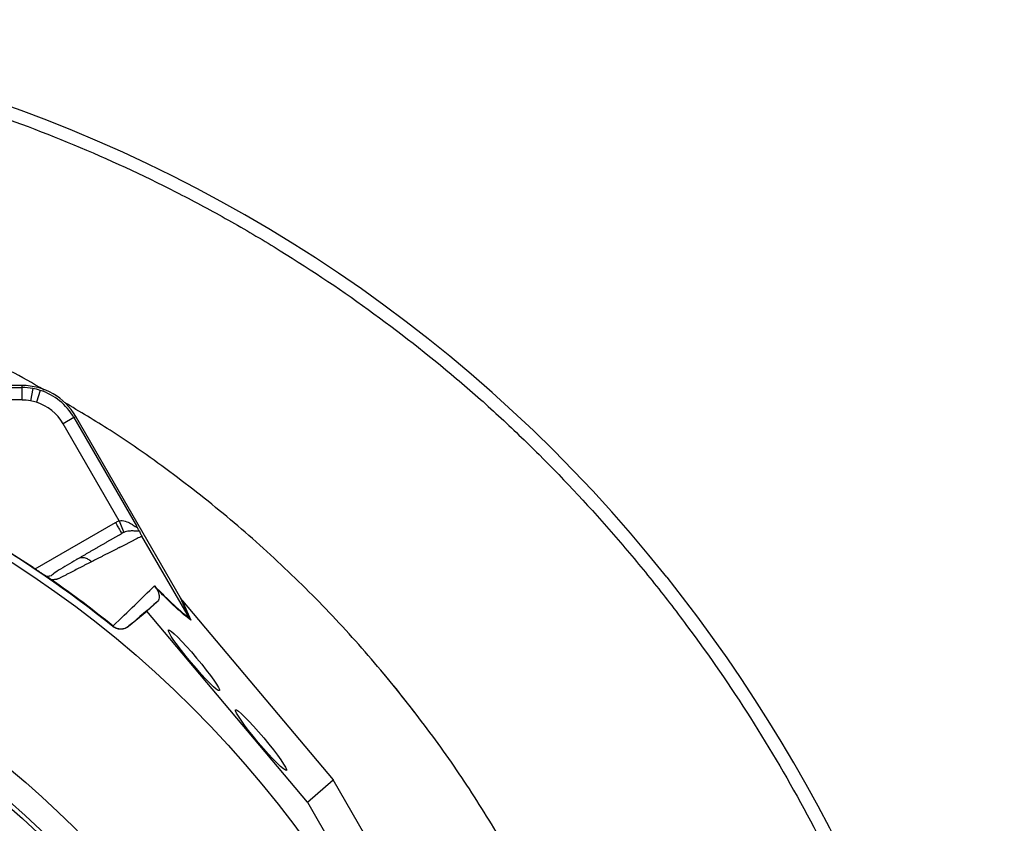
# Model space of a CAD drawing. Header units: millimetres. Extents: x 665 to 1372, y 953 to 2315.
# Tile 17 of 17: x 1136 to 1372, y 2122 to 2315. Entities that reach past the tile are written whole.
import ezdxf

# ---------------------------------------------------------------- set-up
doc = ezdxf.new("R2010")
doc.units = ezdxf.units.MM

msp = doc.modelspace()

# ---------------------------------------------------------------- linework, layer by layer
at = {"color": 7, "linetype": 'Continuous', "lineweight": 25}
for p, q in [((1136.22, 2227.14), (1085.91, 2227.14)), ((1106.16, 2226.64), (1136.22, 2226.64)), ((1136.22, 2226.64), (1136.22, 2227.14)), ((1138.8, 2226.41), (1138.26, 2223.46)), ((1140.6, 2225.96), (1139.69, 2223.11)), ((1136.22, 2223.65), (1109.29, 2223.65)), ((1148.7, 2219.44), (1146.1, 2217.94)), ((1148.7, 2219.44), (1149.12, 2219.69)), ((1148.7, 2219.44), (1163.73, 2193.41)), ((1174.28, 2176.12), (1149.12, 2219.69)), ((1159.57, 2194.62), (1146.1, 2217.94)), ((1159.57, 2194.62), (1160.65, 2191.82)), ((1176.43, 2171.2), (1165.04, 2190.94)), ((1149.8, 2185.52), (1149.38, 2185.36)), ((1142.87, 2180.75), (1142.79, 2180.8)), ((1166.18, 2172.92), (1168.71, 2175.15)), ((1176.44, 2171.19), (1174.28, 2176.12)), ((1174.61, 2175.65), (1176.77, 2170.72)), ((1174.81, 2175.41), (1210.95, 2132.4)), ((1161.82, 2169.26), (1166.18, 2172.92)), ((1204.78, 2126.99), (1166.18, 2172.92)), ((1158.01, 2169.23), (1158.11, 2169.32)), ((1161.92, 2169.35), (1161.82, 2169.26)), ((1204.78, 2126.99), (1210.95, 2132.4)), ((1245.89, 2071.87), (1210.95, 2132.4)), ((1204.78, 2126.99), (1238.12, 2069.24))]:
    msp.add_line(p, q, dxfattribs=at)
at = {"color": 8, "linetype": 'Continuous', "lineweight": 25}
msp.add_line((1139.35, 2183.04), (1158.67, 2194.19), dxfattribs=at)
at = {"color": 7, "linetype": 'Continuous', "lineweight": 25, "flags": 128}
msp.add_lwpolyline([(1230.7, 2148.47), (1226.46, 2153.87), (1223.35, 2157.65)], dxfattribs=at)
at = {"color": 7, "linetype": 'Continuous', "lineweight": 25}
for radius in [258.01, 217.51, 211.5, 210.5]:
    msp.add_circle((994.77, 1967.24), radius, dxfattribs=at)
for centre, radius, start, end in [((1013.47, 1960.24), 354.8, 38.4887, 107.4652), ((1136.22, 2212.24), 14.9, 30, 90), ((1136.22, 2212.24), 14.4, 79.7042, 90), ((1136.22, 2212.24), 14.4, 72.3214, 79.7042), ((1136.22, 2212.24), 14.4, 30, 72.3214), ((1136.22, 2212.24), 11.4, 79.7042, 90), ((1136.22, 2212.24), 11.4, 72.3214, 79.7042), ((1136.22, 2212.24), 11.4, 30, 72.3214), ((994.77, 1967.24), 259.7, 51.0565, 68.9435), ((999.23, 1948.92), 373, 340.1449, 38.4887)]:
    msp.add_arc(centre, radius, start, end, dxfattribs=at)
msp.add_ellipse((1174.04, 2176.74), major_axis=(-11.1, 13.24), ratio=0.015428, start_param=1.640213, end_param=1.658419, dxfattribs=at)
for centre in [(1177.52, 2161.09), (1193.64, 2141.91)]:
    msp.add_ellipse(centre, major_axis=(-6.12, 7.29), ratio=0.088975, dxfattribs=at)
for points, knots in [([(869.53, 1695.86), (861.05, 1699.21), (852.8, 1702.93), (836.71, 1711.08), (828.88, 1715.51), (813.64, 1725.08), (806.23, 1730.21), (795.45, 1738.45), (791.9, 1741.28), (786.67, 1745.67), (784.94, 1747.16), (781.52, 1750.16), (779.83, 1751.68), (771.46, 1759.36), (765.07, 1765.75), (752.88, 1779.03), (747.08, 1785.93), (736.07, 1800.21), (730.86, 1807.61), (724.73, 1817.17), (723.52, 1819.1), (721.15, 1822.99), (719.98, 1824.95), (716.55, 1830.85), (714.36, 1834.82), (708.05, 1846.83), (704.21, 1854.98), (697.25, 1871.57), (694.12, 1880.01), (688.59, 1897.16), (686.18, 1905.88), (683.64, 1916.96), (683.15, 1919.19), (682.23, 1923.65), (681.79, 1925.89), (680.56, 1932.59), (679.83, 1937.06), (677.95, 1950.49), (677.09, 1959.45), (676.13, 1977.41), (676.04, 1986.41), (676.62, 2004.43), (677.31, 2013.46), (678.66, 2024.76), (678.96, 2027.02), (679.6, 2031.53), (679.94, 2033.78), (681.04, 2040.5), (681.88, 2044.94), (683.76, 2053.77), (684.81, 2058.16), (687.07, 2066.87), (688.3, 2071.19), (692.23, 2084.09), (695.21, 2092.58), (701.87, 2109.35), (705.55, 2117.62), (710.59, 2127.82), (711.62, 2129.85), (713.72, 2133.88), (714.79, 2135.89), (718.05, 2141.85), (720.3, 2145.77), (727.27, 2157.37), (732.22, 2164.89), (742.7, 2179.51), (748.23, 2186.61), (759.9, 2200.37), (766.03, 2207.04), (778.9, 2219.93), (785.56, 2226.07), (799.29, 2237.75), (806.37, 2243.29), (820.96, 2253.79), (828.45, 2258.74), (843.88, 2268.04), (851.8, 2272.39), (861.98, 2277.45), (864.03, 2278.44), (868.15, 2280.39), (870.21, 2281.33), (876.42, 2284.11), (880.59, 2285.87), (893.17, 2290.89), (901.66, 2293.87), (918.84, 2299.15), (927.52, 2301.45), (945.09, 2305.4), (953.97, 2307.04), (965.19, 2308.67), (967.44, 2308.98), (971.95, 2309.55), (974.21, 2309.81), (980.98, 2310.52), (985.5, 2310.91), (999.02, 2311.82), (1008.02, 2312.07), (1025.99, 2311.89), (1034.96, 2311.46), (1052.87, 2309.9), (1061.81, 2308.78), (1075.2, 2306.57), (1079.66, 2305.75), (1086.34, 2304.38), (1088.57, 2303.9), (1093, 2302.9), (1095.2, 2302.38), (1106.2, 2299.68), (1114.86, 2297.19), (1131.94, 2291.57), (1140.35, 2288.44), (1156.93, 2281.54), (1165.09, 2277.77), (1177.13, 2271.63), (1181.12, 2269.51), (1187.04, 2266.19), (1189.01, 2265.07), (1192.93, 2262.77), (1194.88, 2261.61), (1204.58, 2255.67), (1212.11, 2250.66), (1226.71, 2240.1), (1233.78, 2234.56), (1244.05, 2225.86), (1247.42, 2222.9), (1254.02, 2216.81), (1257.25, 2213.69), (1266.8, 2204.17), (1272.95, 2197.57), (1280.36, 2189), (1281.83, 2187.27), (1284.74, 2183.78), (1286.18, 2182.02), (1290.45, 2176.7), (1293.21, 2173.12), (1301.31, 2162.24), (1306.41, 2154.82), (1316.06, 2139.65), (1320.6, 2131.9), (1329.11, 2116.07), (1333.08, 2107.99), (1338.61, 2095.61), (1340.39, 2091.45), (1343.78, 2083.03), (1345.41, 2078.78), (1350.04, 2065.96), (1352.8, 2057.32), (1356.47, 2044.22), (1357.62, 2039.83), (1359.74, 2031.01), (1360.72, 2026.57), (1363.42, 2013.2), (1364.89, 2004.24), (1367.17, 1986.25), (1367.98, 1977.21), (1368.69, 1963.6), (1368.84, 1959.05), (1368.98, 1949.96), (1368.96, 1945.43), (1368.66, 1931.82), (1368.13, 1922.77), (1366.83, 1909.22), (1366.31, 1904.7), (1365.11, 1895.68), (1364.43, 1891.19), (1362.9, 1882.22), (1362.05, 1877.75), (1360.17, 1868.85), (1359.13, 1864.42), (1355.78, 1851.2), (1353.23, 1842.49), (1347.53, 1825.27), (1344.38, 1816.76), (1339.2, 1804.14), (1337.39, 1799.96), (1333.64, 1791.68), (1331.69, 1787.58), (1327.65, 1779.43), (1325.55, 1775.39), (1321.23, 1767.4), (1319, 1763.44), (1312.1, 1751.7), (1307.23, 1744.03), (1299.52, 1732.78), (1296.88, 1729.07), (1291.48, 1721.76), (1288.71, 1718.15), (1280.22, 1707.47), (1274.32, 1700.55), (1268.17, 1693.84)], [0, 0, 0, 0, 0.015625, 0.015625, 0.03125, 0.03125, 0.046875, 0.046875, 0.054687, 0.054687, 0.058594, 0.058594, 0.0625, 0.0625, 0.078125, 0.078125, 0.09375, 0.09375, 0.109375, 0.109375, 0.113281, 0.113281, 0.117188, 0.117188, 0.125, 0.125, 0.140625, 0.140625, 0.15625, 0.15625, 0.171875, 0.171875, 0.175781, 0.175781, 0.179687, 0.179687, 0.1875, 0.1875, 0.203125, 0.203125, 0.21875, 0.21875, 0.234375, 0.234375, 0.238281, 0.238281, 0.242187, 0.242187, 0.25, 0.25, 0.257812, 0.257812, 0.265625, 0.265625, 0.28125, 0.28125, 0.296875, 0.296875, 0.300781, 0.300781, 0.304687, 0.304687, 0.3125, 0.3125, 0.328125, 0.328125, 0.34375, 0.34375, 0.359375, 0.359375, 0.375, 0.375, 0.390625, 0.390625, 0.40625, 0.40625, 0.421875, 0.421875, 0.425781, 0.425781, 0.429687, 0.429687, 0.4375, 0.4375, 0.453125, 0.453125, 0.46875, 0.46875, 0.484375, 0.484375, 0.488281, 0.488281, 0.492187, 0.492187, 0.5, 0.5, 0.515625, 0.515625, 0.53125, 0.53125, 0.546875, 0.546875, 0.554688, 0.554688, 0.558594, 0.558594, 0.5625, 0.5625, 0.578125, 0.578125, 0.59375, 0.59375, 0.609375, 0.609375, 0.617188, 0.617188, 0.621094, 0.621094, 0.625, 0.625, 0.640625, 0.640625, 0.65625, 0.65625, 0.664063, 0.664063, 0.671875, 0.671875, 0.6875, 0.6875, 0.691406, 0.691406, 0.695313, 0.695313, 0.703125, 0.703125, 0.71875, 0.71875, 0.734375, 0.734375, 0.75, 0.75, 0.757813, 0.757813, 0.765625, 0.765625, 0.78125, 0.78125, 0.789063, 0.789063, 0.796875, 0.796875, 0.8125, 0.8125, 0.828125, 0.828125, 0.835938, 0.835938, 0.84375, 0.84375, 0.859375, 0.859375, 0.867188, 0.867188, 0.875, 0.875, 0.882813, 0.882813, 0.890625, 0.890625, 0.90625, 0.90625, 0.921875, 0.921875, 0.929688, 0.929688, 0.9375, 0.9375, 0.945313, 0.945313, 0.953125, 0.953125, 0.96875, 0.96875, 0.976563, 0.976563, 0.984375, 0.984375, 1, 1, 1, 1]), ([(1141.5, 2226.04), (1141.49, 2226.05), (1136.19, 2229.28), (1125.08, 2234.87), (1113.71, 2239.85), (1108.03, 2242.34)], [0, 0, 0, 0, 0.00052, 0.50026, 1, 1, 1, 1]), ([(1136.22, 2223.65), (1136.22, 2223.99), (1136.22, 2224.37), (1136.22, 2225.09), (1136.22, 2225.44), (1136.22, 2226.02), (1136.22, 2226.25), (1136.22, 2226.56), (1136.22, 2226.63), (1136.22, 2226.64)], [0, 0, 0, 0, 0.25, 0.25, 0.5, 0.5, 0.75, 0.75, 1, 1, 1, 1]), ([(1226.16, 2154.24), (1222.17, 2158.99), (1214.2, 2168.5), (1201.13, 2181.78), (1187.33, 2194.29), (1172.74, 2205.85), (1159.11, 2215.5), (1150.11, 2220.86), (1146.43, 2223.04)], [0, 0, 0, 0, 0.1757911, 0.3515821, 0.5273732, 0.7031643, 0.8789554, 1, 1, 1, 1]), ([(1158.67, 2194.19), (1158.87, 2193.85), (1159.07, 2193.51), (1159.43, 2192.88), (1159.59, 2192.59), (1159.87, 2192.11), (1159.98, 2191.92), (1160.13, 2191.66), (1160.17, 2191.59), (1160.17, 2191.59)], [0, 0, 0, 0, 0.25, 0.25, 0.5, 0.5, 0.75, 0.75, 1, 1, 1, 1]), ([(1159.57, 2194.62), (1159.82, 2194.67), (1160.06, 2194.68), (1160.56, 2194.63), (1160.8, 2194.58), (1161.49, 2194.37), (1161.92, 2194.17), (1162.51, 2193.84), (1162.7, 2193.72), (1163.07, 2193.49), (1163.24, 2193.38), (1163.48, 2193.23), (1163.56, 2193.19), (1163.69, 2193.12), (1163.75, 2193.11), (1163.81, 2193.13), (1163.82, 2193.16), (1163.79, 2193.27), (1163.77, 2193.34), (1163.73, 2193.41)], [0, 0, 0, 0, 0.125, 0.125, 0.25, 0.25, 0.5, 0.5, 0.625, 0.625, 0.75, 0.75, 0.8125, 0.8125, 0.875, 0.875, 0.9375, 0.9375, 1, 1, 1, 1]), ([(1164.42, 2192.1), (1164.39, 2192.17), (1164.35, 2192.24), (1164.26, 2192.42), (1164.21, 2192.52), (1164.09, 2192.75), (1164.02, 2192.87), (1163.88, 2193.13), (1163.81, 2193.27), (1163.73, 2193.41)], [0, 0, 0, 0, 0.25, 0.25, 0.5, 0.5, 0.75, 0.75, 1, 1, 1, 1]), ([(1149.38, 2185.36), (1149.59, 2185.49), (1150.02, 2185.73), (1150.66, 2186.1), (1151.29, 2186.46), (1151.91, 2186.82), (1152.53, 2187.18), (1153.15, 2187.54), (1153.76, 2187.89), (1154.37, 2188.24), (1154.97, 2188.59), (1155.57, 2188.93), (1156.16, 2189.27), (1156.75, 2189.61), (1157.33, 2189.95), (1157.91, 2190.29), (1158.48, 2190.62), (1159.05, 2190.95), (1159.62, 2191.27), (1159.99, 2191.49), (1160.17, 2191.59)], [0, 0, 0, 0, 0.052635, 0.105608, 0.158921, 0.212573, 0.266566, 0.320902, 0.37558, 0.430604, 0.485973, 0.541688, 0.597751, 0.654162, 0.710923, 0.768034, 0.825496, 0.883311, 0.941478, 1, 1, 1, 1]), ([(1165.04, 2190.94), (1164.84, 2190.84), (1164.46, 2190.64), (1163.87, 2190.34), (1163.27, 2190.04), (1162.67, 2189.74), (1162.06, 2189.43), (1161.45, 2189.12), (1160.83, 2188.8), (1160.2, 2188.48), (1159.57, 2188.16), (1158.93, 2187.84), (1158.28, 2187.51), (1157.63, 2187.18), (1156.98, 2186.84), (1156.31, 2186.5), (1155.65, 2186.16), (1154.97, 2185.82), (1154.29, 2185.47), (1153.6, 2185.12), (1153.14, 2184.88), (1152.9, 2184.76)], [0, 0, 0, 0, 0.055211, 0.110128, 0.164753, 0.219086, 0.273129, 0.326884, 0.38035, 0.43353, 0.486425, 0.539036, 0.591365, 0.643413, 0.695181, 0.746671, 0.797884, 0.848822, 0.899487, 0.949879, 1, 1, 1, 1]), ([(1164.42, 2192.1), (1164.26, 2192.08), (1164.04, 2192.1), (1163.54, 2192.14), (1163.26, 2192.16), (1162.63, 2192.18), (1162.29, 2192.17), (1161.72, 2192.11), (1161.51, 2192.07), (1161.1, 2191.98), (1160.87, 2191.91), (1160.65, 2191.82)], [0, 0, 0, 0, 0.25, 0.25, 0.5, 0.5, 0.75, 0.75, 0.875, 0.875, 1, 1, 1, 1]), ([(1164.42, 2192.1), (1164.48, 2191.98), (1164.55, 2191.84), (1164.69, 2191.58), (1164.74, 2191.47), (1164.84, 2191.3), (1164.87, 2191.23), (1164.94, 2191.1), (1164.99, 2191.03), (1165.03, 2190.95)], [0, 0, 0, 0, 0.5, 0.5, 0.75, 0.75, 0.875, 0.875, 1, 1, 1, 1]), ([(1149.79, 2185.55), (1148.33, 2184.68), (1146.27, 2183.45), (1144.02, 2182.13), (1143.21, 2181.29), (1142.4, 2181.25), (1142.11, 2181.23)], [0, 0, 0, 0, 0.578265, 0.819399, 0.935238, 1, 1, 1, 1]), ([(1152.9, 2184.76), (1152.69, 2184.65), (1152.25, 2184.42), (1151.59, 2184.09), (1150.93, 2183.74), (1150.25, 2183.4), (1149.37, 2182.94), (1148.27, 2182.37), (1147.15, 2181.79), (1146.23, 2181.32), (1145.69, 2181.03), (1145.29, 2180.83), (1145.05, 2180.72), (1144.83, 2180.64), (1144.6, 2180.57), (1144.33, 2180.51), (1144.01, 2180.47), (1143.67, 2180.45), (1143.42, 2180.45), (1143.29, 2180.45)], [0, 0, 0, 0, 0.077777, 0.1552, 0.232272, 0.308995, 0.385372, 0.530526, 0.674474, 0.747423, 0.819615, 0.846383, 0.869761, 0.889755, 0.906383, 0.929523, 0.9528, 0.976272, 1, 1, 1, 1]), ([(1142.79, 2180.8), (1142.76, 2180.82), (1142.68, 2180.87), (1142.55, 2180.95), (1142.42, 2181.03), (1142.29, 2181.12), (1142.14, 2181.21), (1142, 2181.3), (1141.84, 2181.4), (1141.68, 2181.5), (1141.52, 2181.61), (1141.35, 2181.72), (1141.17, 2181.84), (1140.99, 2181.96), (1140.74, 2182.12), (1140.43, 2182.32), (1140.05, 2182.57), (1139.67, 2182.83), (1139.27, 2183.09), (1139, 2183.27), (1138.87, 2183.36)], [0, 0, 0, 0, 0.044249, 0.088103, 0.131644, 0.174954, 0.21812, 0.261226, 0.304357, 0.347601, 0.391041, 0.434763, 0.478847, 0.523375, 0.568424, 0.654803, 0.740537, 0.826241, 0.912528, 1, 1, 1, 1]), ([(1143.29, 2180.45), (1143.26, 2180.47), (1143.2, 2180.51), (1143.11, 2180.58), (1143.02, 2180.64), (1142.94, 2180.7), (1142.89, 2180.73), (1142.87, 2180.75)], [0, 0, 0, 0, 0.212576, 0.416535, 0.614103, 0.807726, 1, 1, 1, 1]), ([(1158.1, 2169.34), (1159.92, 2171.09), (1161.66, 2172.77), (1164.97, 2175.98), (1166.55, 2177.51), (1168.06, 2178.97)], [0, 0, 0, 0, 0.5, 0.5, 1, 1, 1, 1]), ([(1168.06, 2178.97), (1168.97, 2178.01), (1169.83, 2177.15), (1171.43, 2175.57), (1172.17, 2174.87), (1173.21, 2173.91), (1173.55, 2173.61), (1174.19, 2173.04), (1174.5, 2172.77), (1175.39, 2172.02), (1175.93, 2171.59), (1176.43, 2171.2)], [0, 0, 0, 0, 0.25, 0.25, 0.5, 0.5, 0.625, 0.625, 0.75, 0.75, 1, 1, 1, 1]), ([(1168.33, 2178.55), (1168.39, 2178.46), (1168.44, 2178.39), (1168.53, 2178.27), (1168.56, 2178.21), (1168.65, 2178.06), (1168.7, 2177.98), (1168.82, 2177.75), (1168.87, 2177.63), (1168.96, 2177.4), (1169, 2177.3), (1169.05, 2177.11), (1169.08, 2177.02), (1169.13, 2176.77), (1169.15, 2176.63), (1169.16, 2176.36), (1169.16, 2176.24), (1169.13, 2175.9), (1169.08, 2175.71), (1168.93, 2175.39), (1168.83, 2175.26), (1168.71, 2175.15)], [0, 0, 0, 0, 0.015625, 0.015625, 0.03125, 0.03125, 0.0625, 0.0625, 0.125, 0.125, 0.1875, 0.1875, 0.25, 0.25, 0.375, 0.375, 0.5, 0.5, 0.75, 0.75, 1, 1, 1, 1]), ([(1176.77, 2170.72), (1176.26, 2171.11), (1175.71, 2171.55), (1174.82, 2172.31), (1174.51, 2172.58), (1173.86, 2173.15), (1173.53, 2173.45), (1172.48, 2174.42), (1171.73, 2175.13), (1170.52, 2176.33), (1170.1, 2176.75), (1169.23, 2177.62), (1168.79, 2178.07), (1168.33, 2178.55)], [0, 0, 0, 0, 0.25, 0.25, 0.375, 0.375, 0.5, 0.5, 0.75, 0.75, 0.875, 0.875, 1, 1, 1, 1]), ([(1158.11, 2169.32), (1158.38, 2169.1), (1158.68, 2168.94), (1159.34, 2168.71), (1159.68, 2168.65), (1160.2, 2168.65), (1160.37, 2168.67), (1160.71, 2168.73), (1160.87, 2168.78), (1161.2, 2168.9), (1161.35, 2168.97), (1161.64, 2169.14), (1161.79, 2169.24), (1161.92, 2169.35)], [0, 0, 0, 0, 0.25, 0.25, 0.5, 0.5, 0.625, 0.625, 0.75, 0.75, 0.875, 0.875, 1, 1, 1, 1]), ([(1161.82, 2169.26), (1161.56, 2169.04), (1161.26, 2168.87), (1160.61, 2168.63), (1160.27, 2168.56), (1159.75, 2168.56), (1159.58, 2168.57), (1159.24, 2168.63), (1159.07, 2168.67), (1158.58, 2168.84), (1158.28, 2169.01), (1158.01, 2169.23)], [0, 0, 0, 0, 0.25, 0.25, 0.5, 0.5, 0.625, 0.625, 0.75, 0.75, 1, 1, 1, 1]), ([(1292.15, 1970.02), (1292.17, 1971.74), (1292.23, 1979.35), (1291.3, 1992.83), (1289.32, 2010.38), (1286.22, 2027.78), (1282.12, 2044.96), (1277, 2061.88), (1270.89, 2078.45), (1263.81, 2094.64), (1255.78, 2110.38), (1246.82, 2125.6), (1237.02, 2140.31), (1229.78, 2149.6), (1226.16, 2154.24)], [0, 0, 0, 0, 0.025897, 0.114452, 0.203007, 0.291562, 0.380116, 0.468671, 0.557226, 0.645781, 0.734336, 0.82289, 0.911445, 1, 1, 1, 1])]:
    msp.add_open_spline(points, degree=3, knots=knots, dxfattribs=at)
for points in [[(1138.87, 2183.36), (1129.58, 2189.55), (1119.89, 2195.15), (1109.89, 2200.09)], [(1158.67, 2194.19), (1158.96, 2194.36), (1159.26, 2194.5), (1159.57, 2194.62)], [(1160.65, 2191.82), (1160.48, 2191.76), (1160.33, 2191.68), (1160.17, 2191.59)], [(1158.1, 2169.33), (1155.7, 2171.27), (1150.83, 2175.07), (1145.83, 2178.69), (1143.29, 2180.45)], [(1168.33, 2178.55), (1168.23, 2178.68), (1168.14, 2178.82), (1168.06, 2178.97)], [(1168.71, 2175.15), (1166.59, 2173.34), (1164.33, 2171.41), (1161.92, 2169.35)], [(1174.61, 2175.65), (1174.48, 2175.8), (1174.37, 2175.95), (1174.28, 2176.12)], [(1176.43, 2171.2), (1176.43, 2171.2), (1176.43, 2171.2), (1176.44, 2171.19)], [(1176.44, 2171.19), (1176.53, 2171.03), (1176.65, 2170.87), (1176.77, 2170.72)]]:
    msp.add_open_spline(points, degree=3, dxfattribs=at)
at = {"color": 8, "linetype": 'Continuous', "lineweight": 25}
for points, knots in [([(1152.9, 2184.76), (1152.66, 2184.97), (1152.17, 2185.42), (1151.22, 2185.73), (1150.38, 2185.76), (1149.94, 2185.58), (1149.8, 2185.52)], [0, 0, 0, 0, 0.275816, 0.567614, 0.859411, 1, 1, 1, 1]), ([(1093.52, 1850.54), (1094.63, 1851.46), (1098.96, 1855.09), (1105.9, 1862.3), (1114.25, 1872.12), (1121.75, 1882.72), (1128.35, 1893.88), (1134.05, 1905.63), (1138.78, 1917.94), (1142.46, 1930.61), (1145.03, 1943.44), (1146.52, 1956.45), (1146.89, 1969.67), (1146.11, 1982.83), (1144.13, 1995.67), (1141.07, 2008.21), (1137.03, 2020.58), (1131.99, 2033.13), (1125.98, 2045.69), (1118.87, 2058.23), (1110.83, 2070.31), (1102.57, 2080.97), (1094.38, 2090.23), (1086.46, 2098.22), (1078.01, 2105.82), (1069.04, 2112.98), (1059.57, 2119.66), (1050.4, 2125.34), (1041.65, 2130.1), (1033.21, 2133.88), (1024.38, 2136.88), (1017.87, 2138.49), (1014.37, 2139.15), (1013.95, 2139.23)], [0, 0, 0, 0, 0.011842, 0.046531, 0.082186, 0.117841, 0.153294, 0.188746, 0.225218, 0.261689, 0.297227, 0.332765, 0.369377, 0.405987, 0.44107, 0.476162, 0.512135, 0.548114, 0.587367, 0.626621, 0.666674, 0.706726, 0.737554, 0.768407, 0.799234, 0.831032, 0.862857, 0.894654, 0.91977, 0.944871, 0.970662, 0.996453, 1, 1, 1, 1])]:
    msp.add_open_spline(points, degree=3, knots=knots, dxfattribs=at)

doc.saveas('drawing.dxf')
